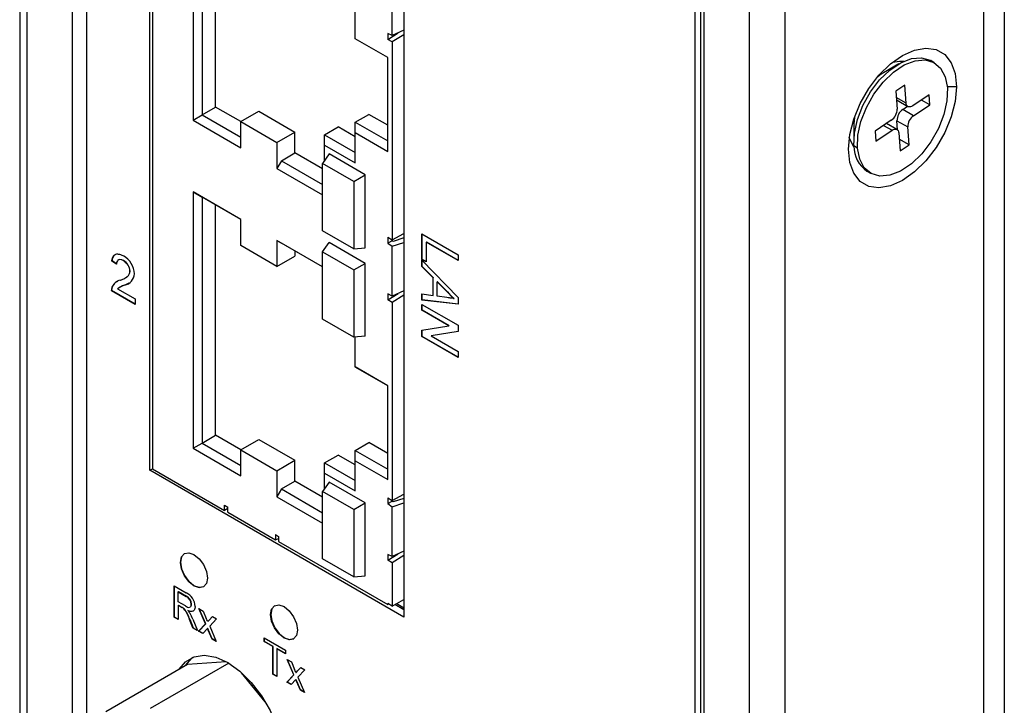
# Model space of a CAD drawing. Header units: millimetres. Extents: x 0 to 629, y 0 to 486.
# Tile 19 of 23: x 424 to 462, y 366 to 393. Entities that reach past the tile are written whole.
import ezdxf

# ---------------------------------------------------------------- set-up
doc = ezdxf.new("R2010")
doc.units = ezdxf.units.MM
doc.header["$LTSCALE"] = 2.25

msp = doc.modelspace()

# ---------------------------------------------------------------- linework, layer by layer
for p, q in [((423.529, 418.717), (423.529, 304.401)), ((423.822, 303.993), (423.822, 418.309)), ((425.589, 412.389), (425.589, 360.747)), ((426.155, 412.185), (426.155, 361.099)), ((461.334, 405.634), (461.334, 292.951)), ((428.63, 375.294), (428.63, 402.125)), ((462.147, 402.061), (462.147, 297.544)), ((428.736, 401.697), (428.736, 375.355)), ((452.141, 401.96), (452.141, 287.644)), ((453.556, 287.644), (453.556, 401.96)), ((430.327, 399.059), (430.327, 389.016)), ((430.681, 398.855), (430.681, 389.22)), ((431.211, 389.526), (431.211, 398.549)), ((450.02, 298.096), (450.02, 398.408)), ((450.227, 398.286), (450.227, 293.768)), ((450.374, 293.564), (450.374, 398.081)), ((438.6, 396.37), (438.6, 369.538)), ((438.141, 392.329), (438.141, 394.278)), ((436.691, 392.201), (436.691, 393.371)), ((437.964, 392.181), (438.371, 392.432)), ((438.141, 392.329), (437.964, 392.412)), ((437.964, 392.412), (437.964, 392.181)), ((438.6, 392.535), (438.141, 392.329)), ((438.6, 392.363), (438.141, 392.079)), ((437.964, 391.466), (436.691, 392.201)), ((437.964, 391.466), (436.691, 392.201)), ((436.691, 392.201), (436.691, 392.201)), ((438.141, 392.079), (437.964, 392.181)), ((438.141, 392.079), (438.141, 384.322)), ((437.964, 387.792), (437.964, 391.466)), ((458.01, 391.222), (457.409, 390.875)), ((459.402, 391.264), (459.26, 391.346)), ((458.244, 390.39), (457.891, 390.154)), ((457.891, 390.154), (457.942, 389.45)), ((458.294, 389.686), (458.244, 390.39)), ((460.273, 390.324), (459.91, 390.324)), ((458.294, 389.686), (457.909, 389.908)), ((457.942, 389.793), (458.366, 389.548)), ((459.195, 390.002), (458.561, 389.578)), ((459.223, 389.611), (458.894, 389.801)), ((459.223, 389.611), (459.195, 390.002)), ((430.681, 389.22), (431.211, 389.526)), ((432.201, 388.955), (431.211, 389.526)), ((432.201, 388.955), (432.908, 389.363)), ((432.908, 389.363), (434.322, 388.547)), ((458.164, 389.432), (458.351, 389.557)), ((458.589, 389.187), (458.164, 389.432)), ((458.589, 389.187), (459.223, 389.611)), ((430.327, 389.016), (430.681, 389.22)), ((430.327, 389.016), (432.201, 387.934)), ((430.681, 389.22), (432.201, 388.342)), ((432.201, 387.934), (432.201, 388.955)), ((432.201, 388.955), (433.615, 388.138)), ((436.691, 388.935), (437.221, 389.241)), ((436.691, 388.527), (436.691, 388.935)), ((436.691, 388.935), (437.964, 388.2)), ((437.964, 388.812), (437.221, 389.241)), ((456.265, 389.129), (456.243, 388.854)), ((457.715, 389.012), (457.08, 388.587)), ((457.937, 388.65), (457.528, 388.887)), ((457.963, 388.63), (457.937, 388.993)), ((457.937, 388.993), (458.362, 388.748)), ((433.615, 388.138), (434.322, 388.547)), ((434.322, 387.73), (434.322, 388.547)), ((435.489, 388.445), (436.019, 388.751)), ((436.691, 388.363), (436.019, 388.751)), ((436.691, 387.343), (436.691, 388.527)), ((436.691, 388.527), (437.964, 387.792)), ((456.243, 388.854), (456.243, 388.16)), ((457.08, 388.587), (457.108, 388.196)), ((457.108, 388.196), (457.743, 388.621)), ((457.414, 388.81), (457.743, 388.621)), ((458.009, 388.512), (458.06, 387.809)), ((458.412, 388.045), (458.362, 388.748)), ((433.615, 388.138), (433.615, 387.118)), ((435.489, 388.037), (435.489, 388.445)), ((435.489, 388.445), (436.691, 387.751)), ((458.412, 388.045), (458.027, 388.267)), ((433.792, 387.424), (434.322, 387.73)), ((435.407, 387.104), (434.322, 387.73)), ((435.489, 387.438), (435.489, 388.037)), ((435.489, 388.037), (436.691, 387.343)), ((456.389, 387.92), (456.248, 388.002)), ((458.06, 387.809), (458.412, 388.045)), ((433.792, 387.424), (433.615, 387.118)), ((433.792, 387.424), (435.407, 386.492)), ((435.666, 387.69), (435.407, 387.321)), ((437.08, 386.873), (435.666, 387.69)), ((433.615, 387.118), (435.407, 386.083)), ((436.632, 386.614), (435.407, 387.321)), ((435.407, 384.682), (435.407, 387.321)), ((456.76, 387.016), (456.902, 386.934)), ((436.632, 386.614), (437.08, 386.873)), ((436.632, 386.614), (436.632, 383.975)), ((437.08, 384.015), (437.08, 386.873)), ((432.201, 385.117), (430.327, 386.199)), ((430.327, 386.199), (430.327, 376.155)), ((430.327, 386.199), (430.681, 385.995)), ((432.201, 385.117), (430.681, 385.995)), ((430.681, 385.995), (430.681, 376.36)), ((431.211, 376.666), (431.211, 385.689)), ((432.201, 384.096), (432.201, 385.117)), ((436.632, 383.975), (435.407, 384.682)), ((435.407, 383.266), (433.615, 384.301)), ((433.615, 384.301), (433.615, 383.28)), ((433.615, 384.301), (433.792, 384.199)), ((437.964, 384.424), (438.141, 384.322)), ((437.964, 384.424), (437.964, 384.192)), ((438.141, 384.285), (437.964, 384.192)), ((438.141, 384.322), (438.6, 384.568)), ((438.172, 384.263), (438.141, 384.285)), ((438.6, 384.4), (438.172, 384.263)), ((439.307, 384.556), (440.722, 383.739)), ((439.307, 383.551), (439.307, 384.556)), ((439.314, 383.555), (439.314, 384.552)), ((433.615, 383.28), (432.201, 384.096)), ((435.407, 383.266), (433.792, 384.199)), ((434.322, 383.892), (434.322, 383.688)), ((435.407, 383.851), (435.666, 384.219)), ((437.08, 383.403), (435.666, 384.219)), ((436.632, 383.975), (437.08, 384.015)), ((437.964, 384.192), (438.141, 384.071)), ((438.141, 384.071), (438.6, 384.219)), ((438.141, 382.122), (438.141, 384.071)), ((439.47, 384.231), (439.478, 384.235)), ((439.47, 384.231), (439.47, 383.456)), ((440.722, 383.509), (439.47, 384.231)), ((440.722, 383.517), (439.478, 384.235)), ((427.146, 383.492), (427.153, 383.496)), ((427.327, 383.366), (427.146, 383.492)), ((427.334, 383.37), (427.153, 383.496)), ((427.595, 383.505), (427.602, 383.509)), ((433.615, 383.28), (434.322, 383.688)), ((435.407, 383.851), (436.632, 383.144)), ((435.407, 381.212), (435.407, 383.851)), ((439.307, 383.551), (439.314, 383.555)), ((439.47, 383.456), (439.307, 383.551)), ((439.307, 383.523), (440.722, 382.058)), ((439.307, 383.278), (439.307, 383.523)), ((439.47, 383.465), (439.314, 383.555)), ((439.314, 383.283), (439.314, 383.515)), ((440.722, 383.739), (440.722, 383.509)), ((427.853, 383.092), (427.86, 383.096)), ((436.632, 383.144), (437.08, 383.403)), ((436.632, 383.144), (436.632, 380.505)), ((437.08, 380.545), (437.08, 383.403)), ((439.307, 383.278), (439.314, 383.283)), ((439.742, 382.841), (439.307, 383.278)), ((439.75, 382.846), (439.314, 383.283)), ((427.68, 382.837), (427.687, 382.842)), ((439.75, 382.846), (439.742, 382.841)), ((439.742, 382.145), (439.742, 382.841)), ((439.75, 382.149), (439.75, 382.846)), ((427.128, 382.33), (427.135, 382.334)), ((428.052, 381.796), (427.128, 382.33)), ((428.052, 381.804), (427.135, 382.334)), ((427.147, 382.464), (427.154, 382.468)), ((427.361, 382.405), (428.052, 382.006)), ((427.649, 382.55), (427.642, 382.545)), ((427.809, 382.624), (427.649, 382.55)), ((438.6, 382.329), (438.141, 382.122)), ((439.913, 382.682), (439.906, 382.678)), ((439.906, 382.12), (439.906, 382.678)), ((439.906, 382.678), (440.297, 382.285)), ((440.304, 382.289), (439.913, 382.682)), ((428.052, 382.006), (428.052, 381.796)), ((437.964, 381.974), (438.371, 382.226)), ((438.141, 382.122), (437.964, 382.205)), ((437.964, 382.205), (437.964, 381.974)), ((438.141, 381.872), (437.964, 381.974)), ((438.6, 382.156), (438.141, 381.872)), ((439.307, 381.966), (439.307, 382.211)), ((439.307, 382.211), (439.742, 382.145)), ((439.307, 381.966), (439.314, 381.97)), ((440.722, 381.798), (439.307, 381.966)), ((439.314, 381.97), (439.314, 382.21)), ((440.722, 381.803), (439.314, 381.97)), ((439.742, 382.145), (439.75, 382.149)), ((440.277, 382.065), (439.906, 382.12)), ((440.297, 382.285), (440.304, 382.289)), ((440.558, 382.022), (440.565, 382.026)), ((440.722, 382.058), (440.722, 381.798)), ((438.141, 381.872), (438.141, 374.115)), ((439.307, 381.792), (440.722, 380.976)), ((439.307, 381.562), (439.307, 381.792)), ((439.307, 381.562), (439.314, 381.566)), ((440.363, 380.952), (439.307, 381.562)), ((439.314, 381.566), (439.314, 381.788)), ((440.37, 380.957), (439.314, 381.566)), ((436.632, 380.505), (435.407, 381.212)), ((439.307, 380.779), (440.363, 380.952)), ((439.307, 380.536), (439.307, 380.779)), ((439.314, 380.54), (439.314, 380.78)), ((440.37, 380.957), (440.363, 380.952)), ((440.722, 380.976), (440.722, 380.732)), ((437.08, 380.545), (436.632, 380.505)), ((436.691, 379.341), (436.691, 380.51)), ((439.307, 380.536), (439.314, 380.54)), ((440.722, 379.719), (439.307, 380.536)), ((440.722, 379.727), (439.314, 380.54)), ((440.722, 380.732), (439.666, 380.559)), ((439.666, 380.559), (439.673, 380.563)), ((439.666, 380.559), (440.722, 379.95)), ((440.722, 380.735), (439.673, 380.563)), ((440.722, 379.95), (440.722, 379.719)), ((437.964, 378.606), (436.691, 379.341)), ((436.691, 379.341), (436.691, 379.34)), ((437.964, 378.606), (436.691, 379.34)), ((437.964, 374.931), (437.964, 378.606)), ((430.681, 376.36), (431.211, 376.666)), ((432.201, 376.094), (431.211, 376.666)), ((430.327, 376.155), (430.681, 376.36)), ((430.327, 376.155), (432.201, 375.074)), ((430.681, 376.36), (432.201, 375.482)), ((432.201, 376.094), (432.908, 376.503)), ((432.908, 376.503), (434.322, 375.686)), ((436.691, 376.074), (437.221, 376.38)), ((437.964, 375.952), (437.221, 376.38)), ((432.201, 375.074), (432.201, 376.094)), ((432.201, 376.094), (433.615, 375.278)), ((435.489, 375.584), (436.019, 375.89)), ((436.691, 375.503), (436.019, 375.89)), ((436.691, 375.666), (436.691, 376.074)), ((436.691, 376.074), (437.964, 375.34)), ((433.615, 375.278), (434.322, 375.686)), ((434.322, 374.87), (434.322, 375.686)), ((435.489, 375.176), (435.489, 375.584)), ((435.489, 375.584), (436.691, 374.89)), ((436.691, 374.482), (436.691, 375.666)), ((436.691, 375.666), (437.964, 374.931)), ((428.63, 375.294), (428.736, 375.355)), ((438.6, 369.538), (428.63, 375.294)), ((428.736, 375.355), (431.564, 373.722)), ((433.615, 375.278), (433.615, 374.257)), ((435.489, 374.578), (435.489, 375.176)), ((435.489, 375.176), (436.691, 374.482)), ((433.792, 374.563), (434.322, 374.87)), ((435.407, 374.243), (434.322, 374.87)), ((435.666, 374.829), (435.407, 374.461)), ((437.08, 374.013), (435.666, 374.829)), ((433.792, 374.563), (433.615, 374.257)), ((433.615, 374.257), (435.407, 373.223)), ((433.792, 374.563), (435.407, 373.631)), ((436.632, 373.754), (435.407, 374.461)), ((435.407, 371.822), (435.407, 374.461)), ((437.964, 374.217), (438.141, 374.115)), ((437.964, 374.217), (437.964, 373.986)), ((438.141, 374.115), (438.6, 374.361)), ((431.564, 373.926), (431.69, 373.854)), ((431.564, 373.722), (431.564, 373.926)), ((431.694, 373.647), (431.69, 373.854)), ((436.632, 373.754), (437.08, 374.013)), ((437.08, 371.155), (437.08, 374.013)), ((437.964, 373.986), (438.141, 374.078)), ((437.964, 373.986), (438.141, 373.864)), ((438.172, 374.056), (438.141, 374.078)), ((438.141, 373.864), (438.6, 374.012)), ((438.141, 371.916), (438.141, 373.864)), ((438.6, 374.194), (438.172, 374.056)), ((431.691, 373.79), (431.564, 373.722)), ((431.694, 373.647), (433.556, 372.572)), ((436.632, 373.754), (436.632, 371.115)), ((433.56, 372.774), (433.556, 372.572)), ((433.56, 372.774), (433.686, 372.702)), ((433.686, 372.702), (433.686, 372.498)), ((433.556, 372.572), (433.686, 372.617)), ((433.686, 372.498), (437.964, 370.028)), ((437.964, 371.767), (438.371, 372.019)), ((438.141, 371.916), (437.964, 371.998)), ((437.964, 371.998), (437.964, 371.767)), ((438.6, 372.122), (438.141, 371.916)), ((438.6, 371.949), (438.141, 371.665)), ((429.832, 371.685), (429.839, 371.689)), ((436.632, 371.115), (435.407, 371.822)), ((438.141, 371.665), (437.964, 371.767)), ((438.141, 371.665), (438.141, 369.967)), ((436.632, 371.115), (437.08, 371.155)), ((429.594, 370.761), (430.054, 370.495)), ((429.594, 369.536), (429.594, 370.761)), ((429.601, 369.54), (429.601, 370.757)), ((429.744, 370.533), (429.751, 370.537)), ((429.744, 370.14), (429.744, 370.533)), ((429.744, 370.533), (430.06, 370.35)), ((429.751, 370.537), (430.067, 370.355)), ((430.067, 370.355), (430.06, 370.35)), ((430.028, 369.976), (429.744, 370.14)), ((429.751, 370.003), (429.744, 369.999)), ((429.744, 369.999), (429.744, 369.449)), ((429.897, 369.911), (429.744, 369.999)), ((429.751, 370.003), (429.904, 369.915)), ((430.267, 370.046), (430.26, 370.042)), ((438.141, 369.967), (437.964, 370.069)), ((437.964, 370.028), (437.964, 370.069)), ((437.999, 370.048), (437.964, 370.028)), ((438.141, 369.967), (438.6, 370.232)), ((438.6, 369.824), (438.247, 370.028)), ((438.317, 370.069), (438.6, 369.905)), ((429.897, 369.911), (429.904, 369.915)), ((429.971, 369.862), (429.978, 369.867)), ((430.129, 369.793), (430.136, 369.797)), ((430.56, 369.874), (430.723, 369.779)), ((430.818, 369.277), (430.56, 369.874)), ((430.825, 369.281), (430.571, 369.867)), ((430.723, 369.779), (430.848, 369.49)), ((433.368, 369.644), (433.375, 369.648)), ((429.594, 369.536), (429.601, 369.54)), ((429.744, 369.449), (429.594, 369.536)), ((429.744, 369.458), (429.601, 369.54)), ((430.193, 369.449), (430.2, 369.453)), ((430.325, 369.114), (430.193, 369.449)), ((430.2, 369.453), (430.332, 369.118)), ((430.323, 369.453), (430.497, 369.015)), ((430.546, 368.986), (430.818, 369.277)), ((430.553, 368.99), (430.825, 369.281)), ((430.818, 369.277), (430.825, 369.281)), ((430.902, 369.366), (430.909, 369.37)), ((430.954, 369.422), (431.09, 369.567)), ((430.954, 369.422), (430.961, 369.426)), ((430.961, 369.426), (431.092, 369.566)), ((431.253, 369.473), (430.981, 369.183)), ((431.09, 369.567), (431.253, 369.473)), ((430.325, 369.114), (430.332, 369.118)), ((430.497, 369.015), (430.325, 369.114)), ((430.332, 369.118), (430.493, 369.025)), ((430.546, 368.986), (430.553, 368.99)), ((430.709, 368.892), (430.546, 368.986)), ((430.714, 368.898), (430.553, 368.99)), ((430.897, 369.093), (430.709, 368.892)), ((430.904, 369.098), (430.897, 369.093)), ((430.926, 369.028), (430.897, 369.093)), ((430.933, 369.033), (430.904, 369.098)), ((430.926, 369.028), (430.933, 369.033)), ((431.077, 368.68), (430.926, 369.028)), ((431.084, 368.684), (430.933, 369.033)), ((430.981, 369.183), (431.239, 368.586)), ((431.077, 368.68), (431.084, 368.684)), ((431.239, 368.586), (431.077, 368.68)), ((431.235, 368.597), (431.084, 368.684)), ((433.123, 368.724), (433.952, 368.245)), ((433.123, 368.582), (433.123, 368.724)), ((433.123, 368.582), (433.13, 368.586)), ((433.463, 368.386), (433.123, 368.582)), ((433.13, 368.586), (433.13, 368.719)), ((433.47, 368.39), (433.13, 368.586)), ((433.463, 368.386), (433.47, 368.39)), ((433.463, 367.302), (433.463, 368.386)), ((433.47, 367.307), (433.47, 368.39)), ((433.619, 368.304), (433.612, 368.3)), ((433.612, 368.3), (433.612, 367.216)), ((433.952, 368.103), (433.612, 368.3)), ((433.952, 368.112), (433.619, 368.304)), ((433.952, 368.245), (433.952, 368.103)), ((430.111, 367.68), (426.909, 365.831)), ((431.728, 367.732), (428.646, 365.953)), ((431.622, 367.793), (430.111, 367.68)), ((434.02, 367.876), (434.183, 367.782)), ((434.279, 367.279), (434.02, 367.876)), ((434.286, 367.283), (434.032, 367.869)), ((434.183, 367.782), (434.309, 367.492)), ((433.163, 366.216), (432.232, 367.359)), ((433.463, 367.302), (433.47, 367.307)), ((433.612, 367.216), (433.463, 367.302)), ((433.612, 367.224), (433.47, 367.307)), ((434.007, 366.988), (434.279, 367.279)), ((434.014, 366.993), (434.286, 367.283)), ((434.279, 367.279), (434.286, 367.283)), ((434.362, 367.369), (434.369, 367.373)), ((434.414, 367.424), (434.551, 367.57)), ((434.414, 367.424), (434.422, 367.428)), ((434.422, 367.428), (434.553, 367.568)), ((434.713, 367.476), (434.442, 367.185)), ((434.551, 367.57), (434.713, 367.476)), ((434.007, 366.988), (434.014, 366.993)), ((434.17, 366.894), (434.007, 366.988)), ((434.175, 366.9), (434.014, 366.993)), ((434.358, 367.096), (434.17, 366.894)), ((434.365, 367.1), (434.358, 367.096)), ((434.386, 367.031), (434.358, 367.096)), ((434.393, 367.035), (434.365, 367.1)), ((434.386, 367.031), (434.393, 367.035)), ((434.537, 366.682), (434.386, 367.031)), ((434.544, 366.686), (434.393, 367.035)), ((434.442, 367.185), (434.7, 366.588)), ((434.537, 366.682), (434.544, 366.686)), ((434.7, 366.588), (434.537, 366.682)), ((434.696, 366.599), (434.544, 366.686))]:
    msp.add_line(p, q)
at = {"flags": 128}
for points in [[(456.03, 387.875), (456.084, 388.45), (456.24, 389.059), (456.493, 389.669), (456.829, 390.251), (457.231, 390.775), (457.68, 391.215), (458.152, 391.549), (458.624, 391.76), (459.072, 391.838), (459.474, 391.778), (459.81, 391.584), (460.063, 391.265), (460.22, 390.838), (460.273, 390.324)], [(456.248, 388.002), (456.266, 388.504), (456.385, 389.045), (456.598, 389.594), (456.894, 390.119), (457.254, 390.59), (457.659, 390.979), (458.084, 391.263), (458.504, 391.426), (458.896, 391.459), (459.236, 391.359), (459.26, 391.346)], [(456.389, 387.92), (456.407, 388.422), (456.526, 388.963), (456.74, 389.512), (457.035, 390.038), (457.396, 390.508), (457.8, 390.897), (458.225, 391.181), (458.646, 391.344), (459.037, 391.377), (459.378, 391.278), (459.647, 391.051), (459.829, 390.712), (459.914, 390.278)], [(457.762, 391.282), (458.032, 391.332), (458.207, 391.323)], [(457.409, 390.875), (457.317, 390.817), (457.182, 390.718)], [(460.273, 390.324), (460.22, 389.748), (460.063, 389.14), (459.81, 388.529), (459.474, 387.948), (459.072, 387.423), (458.624, 386.983), (458.152, 386.65), (457.68, 386.438), (457.231, 386.361), (456.829, 386.42), (456.493, 386.614), (456.24, 386.933), (456.084, 387.36), (456.03, 387.875)], [(459.914, 390.278), (459.896, 389.776), (459.777, 389.235), (459.564, 388.686), (459.268, 388.161), (458.908, 387.69), (458.503, 387.302), (458.078, 387.017), (457.658, 386.854), (457.266, 386.821), (456.926, 386.921), (456.656, 387.147), (456.474, 387.487), (456.389, 387.92)], [(457.916, 389.813), (457.923, 389.807), (457.942, 389.793)], [(458.561, 389.578), (458.512, 389.551), (458.465, 389.535), (458.42, 389.532), (458.38, 389.541), (458.347, 389.562), (458.321, 389.594), (458.303, 389.636), (458.294, 389.686)], [(457.743, 388.621), (457.791, 388.648), (457.839, 388.663), (457.883, 388.666), (457.923, 388.657), (457.957, 388.636), (457.983, 388.604), (458.001, 388.563), (458.009, 388.512)], [(456.254, 387.939), (456.088, 388.264), (456.066, 388.345)], [(427.146, 383.492), (427.147, 383.507), (427.156, 383.567), (427.171, 383.622), (427.18, 383.647), (427.205, 383.692), (427.22, 383.711), (427.236, 383.728), (427.275, 383.753), (427.297, 383.762), (427.344, 383.771), (427.369, 383.771), (427.395, 383.769), (427.449, 383.757), (427.477, 383.749), (427.537, 383.723), (427.599, 383.691)], [(427.595, 383.505), (427.581, 383.513), (427.525, 383.538), (427.441, 383.55), (427.406, 383.542), (427.379, 383.525), (427.36, 383.504), (427.332, 383.43), (427.327, 383.366)], [(427.602, 383.509), (427.588, 383.517), (427.532, 383.542), (427.448, 383.554), (427.392, 383.53)], [(427.473, 382.742), (427.484, 382.746), (427.527, 382.763), (427.569, 382.782), (427.611, 382.801), (427.652, 382.822), (427.693, 382.845), (427.712, 382.857), (427.75, 382.883), (427.768, 382.898), (427.801, 382.933), (427.815, 382.953), (427.838, 383), (427.846, 383.027), (427.853, 383.092)], [(440.558, 382.022), (440.545, 382.024), (440.492, 382.032), (440.439, 382.04), (440.412, 382.044), (440.386, 382.048), (440.332, 382.056), (440.277, 382.065)], [(429.832, 371.685), (429.872, 371.896), (429.987, 372.028), (430.159, 372.062), (430.362, 371.991), (430.565, 371.827), (430.737, 371.595), (430.852, 371.33), (430.893, 371.072)], [(429.994, 372.032), (429.994, 372.032), (429.88, 371.9), (429.839, 371.689)], [(430.893, 371.072), (430.852, 370.861), (430.737, 370.729), (430.565, 370.696), (430.362, 370.766), (430.159, 370.93), (429.987, 371.162), (429.872, 371.427), (429.832, 371.685)], [(429.839, 371.689), (429.88, 371.431), (429.994, 371.166), (430.167, 370.934), (430.369, 370.77), (430.572, 370.7), (430.744, 370.733)], [(433.368, 369.644), (433.408, 369.855), (433.523, 369.987), (433.695, 370.021), (433.898, 369.95), (434.101, 369.786), (434.273, 369.554), (434.388, 369.289), (434.428, 369.031)], [(433.53, 369.991), (433.53, 369.991), (433.415, 369.859), (433.375, 369.648)], [(430.41, 369.959), (430.41, 369.943), (430.402, 369.882), (430.388, 369.841), (430.369, 369.808), (430.343, 369.784), (430.282, 369.761), (430.245, 369.761), (430.189, 369.772), (430.129, 369.793)], [(434.428, 369.031), (434.388, 368.82), (434.273, 368.688), (434.101, 368.655), (433.898, 368.725), (433.695, 368.889), (433.523, 369.121), (433.408, 369.386), (433.368, 369.644)], [(433.375, 369.648), (433.415, 369.39), (433.53, 369.125), (433.702, 368.893), (433.905, 368.729), (434.108, 368.659), (434.28, 368.692)], [(429.789, 367.494), (430.03, 367.79), (430.366, 367.984), (430.768, 368.044), (431.216, 367.966), (431.688, 367.755), (432.16, 367.421), (432.609, 366.981), (433.011, 366.457), (433.347, 365.876), (433.599, 365.265), (433.756, 364.657), (433.81, 364.081)], [(430.037, 367.637), (430.277, 367.933), (430.317, 367.966)]]:
    msp.add_lwpolyline(points, dxfattribs=at)
for centre, radius, start, end in [((457.407, 389.449), 0.535, 305.1156, 0.1413), ((458.472, 388.994), 0.535, 125.1156, 180.1413), ((458.896, 388.749), 0.535, 125.1156, 180.1413), ((457.422, 387.986), 1.174, 179.2196, 235.6903), ((427.476, 383.497), 0.323, 133.4507, 180.0794), ((427.349, 383.064), 0.505, 3.1316, 60.7951), ((427.184, 382.948), 0.851, 2.7708, 60.8155), ((427.364, 383.073), 0.496, 2.5922, 61.3345), ((427.553, 383.116), 0.307, 288.3567, 356.1445), ((427.579, 382.286), 0.467, 103.1304, 157.6229), ((427.548, 383.024), 0.487, 281.0721, 355.9263), ((427.528, 382.342), 0.401, 162.2147, 181.6956), ((427.535, 382.346), 0.401, 162.2147, 181.6956), ((427.499, 382.356), 0.363, 112.7147, 161.923), ((427.875, 381.727), 0.851, 105.8957, 127.1941), ((428.428, 380.339), 2.344, 109.4247, 115.0001), ((442.025, 383.744), 2.262, 220.1807, 229.5692), ((442.013, 383.729), 2.234, 220.1232, 229.6267), ((429.797, 369.938), 0.614, 1.9955, 65.181), ((429.894, 370.023), 0.367, 2.9319, 63.1468), ((429.901, 370.027), 0.367, 2.9319, 63.1468), ((430.173, 370.144), 0.222, 229.0645, 277.9529), ((430.142, 370.028), 0.119, 309.2058, 7.0137), ((430.149, 370.032), 0.119, 309.2058, 7.0137), ((429.63, 369.423), 0.556, 52.2791, 61.3654), ((429.597, 369.365), 0.629, 52.8079, 60.8366), ((428.929, 369.035), 1.33, 18.104, 38.4557), ((429.088, 369.121), 1.161, 16.5971, 39.9626), ((429.488, 369.218), 0.861, 32.8426, 41.8946), ((430.248, 369.994), 0.227, 240.4024, 295.9068), ((428.912, 368.914), 1.51, 20.9038, 30.6628), ((373.428, 344.504), 62.621, 23.39292, 23.51601), ((414.849, 384.454), 22.03, 316.7752, 316.9733), ((414.856, 384.458), 22.03, 316.7752, 316.9733), ((376.889, 342.506), 62.621, 23.39292, 23.51601), ((418.31, 382.456), 22.03, 316.7752, 316.9733), ((418.317, 382.46), 22.03, 316.7752, 316.9733)]:
    msp.add_arc(centre, radius, start, end)

doc.saveas('drawing.dxf')
